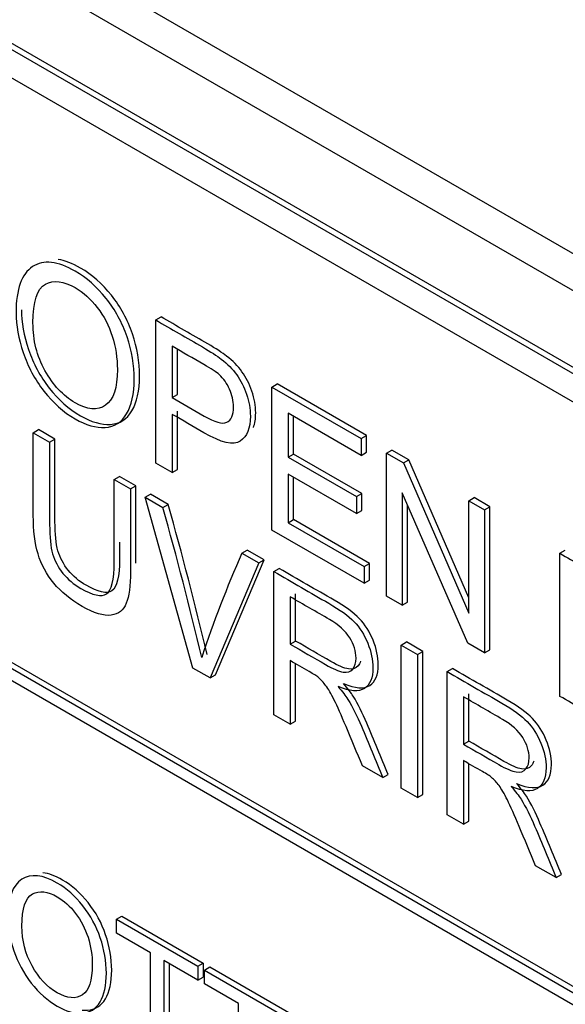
# Model space of a CAD drawing. Header units: inches. Extents: x 2 to 538, y -2 to 358.
# Tile 115 of 119: x 510.514 to 510.876, y 268.495 to 269.148. Entities that reach past the tile are written whole.
import ezdxf

# ---------------------------------------------------------------- set-up
doc = ezdxf.new("R2010")
doc.units = ezdxf.units.IN
doc.header["$MEASUREMENT"] = 0
doc.layers.add('Default', color=7, linetype='Continuous')
doc.layers.add('LAB20180', color=7, linetype='Continuous')

# ---------------------------------------------------------------- blocks, each defined once
blk = doc.blocks.new('SE6')
at = {"layer": 'LAB20180', "color": 7, "linetype": 'Continuous'}
for p, q in [((511.58423, 268.58695), (509.99324, 269.5055)), ((511.56302, 268.5747), (509.97203, 269.49326)), ((511.43011, 268.6004), (510.10494, 269.36549)), ((511.42657, 268.59836), (510.1014, 269.36345)), ((511.42657, 268.57958), (510.1014, 269.34467)), ((510.10461, 268.95539), (511.43044, 268.18992)), ((510.10107, 268.95335), (511.4269, 268.18788)), ((510.60423, 268.94909), (510.60777, 268.95113)), ((510.60423, 268.85426), (510.60423, 268.94909)), ((511.4269, 268.17972), (510.10107, 268.94518)), ((510.61506, 268.93173), (510.61506, 268.89763)), ((510.61859, 268.89968), (510.61859, 268.92967)), ((510.68121, 268.90464), (510.68475, 268.90668)), ((510.68121, 268.80982), (510.68121, 268.90464)), ((510.68121, 268.90464), (510.74042, 268.87046)), ((510.74396, 268.8725), (510.68475, 268.90668)), ((510.61506, 268.89763), (510.61859, 268.89968)), ((510.61506, 268.88652), (510.61506, 268.84801)), ((510.61859, 268.85006), (510.61859, 268.88857)), ((510.74042, 268.85935), (510.69198, 268.88731)), ((510.69198, 268.88731), (510.69198, 268.85815)), ((510.69552, 268.86019), (510.69552, 268.88527)), ((510.5231, 268.87434), (510.52663, 268.87638)), ((510.53746, 268.87013), (510.52663, 268.87638)), ((510.5231, 268.87434), (510.53392, 268.86809)), ((510.53392, 268.86809), (510.53746, 268.87013)), ((510.74042, 268.87046), (510.74396, 268.8725)), ((510.74042, 268.87046), (510.74042, 268.85935)), ((510.74396, 268.86139), (510.74396, 268.8725)), ((510.75721, 268.86077), (510.76074, 268.86281)), ((510.7719, 268.85637), (510.76074, 268.86281)), ((510.69198, 268.85815), (510.69552, 268.86019)), ((510.69198, 268.85815), (510.73731, 268.83198)), ((510.74084, 268.83402), (510.69552, 268.86019)), ((510.74042, 268.85935), (510.74396, 268.86139)), ((510.75721, 268.76594), (510.75721, 268.86077)), ((510.75721, 268.86077), (510.76836, 268.85433)), ((510.76836, 268.85433), (510.7719, 268.85637)), ((510.81177, 268.76486), (510.7719, 268.85637)), ((510.61506, 268.84801), (510.60423, 268.85426)), ((510.61506, 268.84801), (510.61859, 268.85006)), ((510.76836, 268.85433), (510.81177, 268.75471)), ((510.57673, 268.84337), (510.58027, 268.84541)), ((510.57673, 268.84337), (510.5875, 268.83716)), ((510.59104, 268.8392), (510.58027, 268.84541)), ((510.73731, 268.8208), (510.69198, 268.84697)), ((510.69198, 268.84697), (510.69198, 268.81471)), ((510.69552, 268.81675), (510.69552, 268.84493)), ((510.5875, 268.83716), (510.59104, 268.8392)), ((510.59718, 268.83157), (510.60072, 268.83361)), ((510.62889, 268.71837), (510.59718, 268.83157)), ((510.59718, 268.83157), (510.60893, 268.82478)), ((510.61247, 268.82682), (510.60072, 268.83361)), ((510.73731, 268.83198), (510.74084, 268.83402)), ((510.73731, 268.83198), (510.73731, 268.8208)), ((510.74084, 268.82285), (510.74084, 268.83402)), ((510.81106, 268.73485), (510.7676, 268.8345)), ((510.7676, 268.8345), (510.7676, 268.75995)), ((510.81177, 268.82926), (510.81531, 268.83131)), ((510.82575, 268.82528), (510.81531, 268.83131)), ((510.60893, 268.82478), (510.61247, 268.82682)), ((510.77113, 268.76199), (510.77113, 268.8264)), ((510.81177, 268.75471), (510.81177, 268.82926)), ((510.81177, 268.82926), (510.82221, 268.82323)), ((510.82221, 268.82323), (510.82575, 268.82528)), ((510.82575, 268.73045), (510.82575, 268.82528)), ((510.73731, 268.8208), (510.74084, 268.82285)), ((510.82221, 268.82323), (510.82221, 268.72841)), ((510.69198, 268.81471), (510.69552, 268.81675)), ((510.69198, 268.81471), (510.74234, 268.78564)), ((510.74587, 268.78768), (510.69552, 268.81675)), ((510.74234, 268.77453), (510.68121, 268.80982)), ((510.66137, 268.79451), (510.6649, 268.79655)), ((510.66137, 268.79451), (510.67246, 268.7881)), ((510.676, 268.79014), (510.6649, 268.79655)), ((510.87213, 268.79442), (510.87567, 268.79646)), ((510.87213, 268.69959), (510.87213, 268.79442)), ((510.67246, 268.7881), (510.64026, 268.71181)), ((510.6438, 268.71385), (510.676, 268.79014)), ((510.67246, 268.7881), (510.676, 268.79014)), ((510.68258, 268.78226), (510.68611, 268.7843)), ((510.74234, 268.78564), (510.74587, 268.78768)), ((510.74234, 268.78564), (510.74234, 268.77453)), ((510.74587, 268.77657), (510.74587, 268.78768)), ((510.68258, 268.68738), (510.68258, 268.78226)), ((510.74234, 268.77453), (510.74587, 268.77657)), ((510.6934, 268.76553), (510.6934, 268.73416)), ((510.69694, 268.7362), (510.69694, 268.76757)), ((510.7676, 268.75995), (510.75721, 268.76594)), ((510.7676, 268.75995), (510.77113, 268.76199)), ((510.6934, 268.73416), (510.69694, 268.7362)), ((510.76689, 268.73359), (510.77042, 268.73563)), ((510.76689, 268.6387), (510.76689, 268.73359)), ((510.76689, 268.73359), (510.77771, 268.72734)), ((510.78125, 268.72938), (510.77042, 268.73563)), ((510.82221, 268.72841), (510.81106, 268.73485)), ((510.77771, 268.72734), (510.78125, 268.72938)), ((510.77771, 268.72734), (510.77771, 268.63245)), ((510.78125, 268.63449), (510.78125, 268.72938)), ((510.82221, 268.72841), (510.82575, 268.73045)), ((510.6934, 268.72324), (510.6934, 268.68113)), ((510.69694, 268.68317), (510.69694, 268.72119)), ((510.64026, 268.71181), (510.62889, 268.71837)), ((510.64026, 268.71181), (510.6438, 268.71385)), ((510.79734, 268.71601), (510.80087, 268.71805)), ((510.79734, 268.62112), (510.79734, 268.71601)), ((510.8117, 268.66994), (510.8117, 268.70132)), ((510.80816, 268.69928), (510.80816, 268.6679)), ((510.6934, 268.68113), (510.68258, 268.68738)), ((510.6934, 268.68113), (510.69694, 268.68317)), ((510.80816, 268.6679), (510.8117, 268.66994)), ((510.80816, 268.65698), (510.80816, 268.61487)), ((510.8117, 268.61691), (510.8117, 268.65493)), ((510.7548, 268.64568), (510.74124, 268.65351)), ((510.7548, 268.64568), (510.75834, 268.64772)), ((510.77771, 268.63245), (510.76689, 268.6387)), ((510.77771, 268.63245), (510.78125, 268.63449)), ((510.80816, 268.61487), (510.79734, 268.62112)), ((510.80816, 268.61487), (510.8117, 268.61691)), ((510.86956, 268.57942), (510.856, 268.58725)), ((510.86956, 268.57942), (510.8731, 268.58146)), ((510.57824, 268.55179), (510.58178, 268.55383)), ((510.57824, 268.54253), (510.57824, 268.55179)), ((510.57824, 268.55179), (510.6322, 268.52064)), ((510.58178, 268.55383), (510.63573, 268.52268)), ((510.60073, 268.52955), (510.57824, 268.54253)), ((510.60073, 268.45983), (510.60073, 268.52955)), ((510.6322, 268.51138), (510.6097, 268.52437)), ((510.6097, 268.52437), (510.6097, 268.45466)), ((510.61324, 268.52233), (510.61324, 268.4567)), ((510.6322, 268.52064), (510.63573, 268.52268)), ((510.6322, 268.52064), (510.6322, 268.51138)), ((510.63573, 268.52268), (510.63573, 268.51343)), ((510.63652, 268.51814), (510.64006, 268.52018)), ((510.63652, 268.50889), (510.63652, 268.51814)), ((510.63652, 268.51814), (510.69052, 268.48696)), ((510.64006, 268.52018), (510.69406, 268.489)), ((510.6322, 268.51138), (510.63573, 268.51343)), ((510.65901, 268.4959), (510.63652, 268.50889)), ((510.65901, 268.42619), (510.65901, 268.4959))]:
    blk.add_line(p, q, dxfattribs=at)
for centre, radius, start, end in [((508.39549, 268.19832), 2.30039, 13.24518, 15.80288), ((508.39902, 268.20036), 2.30039, 13.24518, 15.80288), ((511.3627, 268.48412), 0.76695, 156.12678, 161.66456)]:
    blk.add_arc(centre, radius, start, end, dxfattribs=at)
for points, knots in [([(510.51167, 268.95385), (510.51167, 268.96957), (510.51533, 268.97971), (510.52261, 268.98447), (510.52985, 268.98922), (510.53934, 268.98813), (510.55847, 268.97709), (510.56525, 268.97109), (510.57132, 268.96342), (510.57741, 268.95572), (510.58204, 268.94719), (510.58521, 268.93791), (510.5884, 268.92857), (510.58996, 268.91919), (510.58996, 268.90013), (510.58832, 268.89249), (510.58493, 268.88687), (510.58155, 268.88127), (510.57684, 268.87822), (510.56459, 268.87746), (510.55792, 268.87942), (510.54311, 268.88798), (510.53622, 268.8941), (510.52408, 268.90969), (510.51949, 268.91822), (510.51326, 268.93671), (510.51167, 268.94552), (510.51167, 268.95385)], [0, 0, 0, 0, 0.133447, 0.133447, 0.133447, 0.256218, 0.256218, 0.337096, 0.337096, 0.337096, 0.41739, 0.41739, 0.41739, 0.505072, 0.505072, 0.593922, 0.593922, 0.593922, 0.671214, 0.671214, 0.748505, 0.748505, 0.832337, 0.832337, 0.916168, 0.916168, 1, 1, 1, 1]), ([(510.51521, 268.95589), (510.51521, 268.94756), (510.51679, 268.93875), (510.52302, 268.92026), (510.52762, 268.91173), (510.53975, 268.89614), (510.54664, 268.89002), (510.56146, 268.88146), (510.56813, 268.87951), (510.58038, 268.88026), (510.58509, 268.88331), (510.58847, 268.88891), (510.59186, 268.89453), (510.5935, 268.90217), (510.5935, 268.92124), (510.59193, 268.93061), (510.58874, 268.93995), (510.58557, 268.94923), (510.58095, 268.95776), (510.57485, 268.96546), (510.56879, 268.97313), (510.56201, 268.97913), (510.54899, 268.98664), (510.54402, 268.98854), (510.53952, 268.98918)], [0, 0, 0, 0, 0.0838316, 0.0838316, 0.1676631, 0.1676631, 0.2514947, 0.2514947, 0.3287862, 0.3287862, 0.4060777, 0.4060777, 0.4060777, 0.4949283, 0.4949283, 0.5826099, 0.5826099, 0.5826099, 0.662904, 0.662904, 0.662904, 0.7437817, 0.7437817, 0.8014817, 0.8014817, 0.8014817, 0.8014817]), ([(510.52288, 268.94713), (510.52288, 268.9357), (510.5255, 268.92516), (510.53081, 268.9156), (510.53614, 268.90598), (510.54278, 268.89883), (510.55891, 268.88952), (510.56563, 268.88892), (510.57088, 268.89252), (510.57616, 268.89614), (510.57881, 268.90398), (510.57881, 268.92387), (510.57766, 268.93122), (510.57318, 268.9453), (510.5699, 268.95168), (510.56552, 268.95736), (510.56119, 268.96299), (510.55634, 268.96739), (510.54327, 268.97494), (510.53666, 268.97573), (510.53113, 268.97279), (510.52564, 268.96987), (510.52288, 268.96133), (510.52288, 268.94713)], [0, 0, 0, 0, 0.129275, 0.129275, 0.129275, 0.243005, 0.243005, 0.359073, 0.359073, 0.359073, 0.493901, 0.493901, 0.579129, 0.579129, 0.664357, 0.664357, 0.664357, 0.743292, 0.743292, 0.854918, 0.854918, 0.854918, 1, 1, 1, 1]), ([(510.60423, 268.94909), (510.61457, 268.94312), (510.6249, 268.93716), (510.63523, 268.93119), (510.6407, 268.92803), (510.64485, 268.92532), (510.6477, 268.92311), (510.65175, 268.91996), (510.65513, 268.91654), (510.65787, 268.91275), (510.66057, 268.909), (510.66279, 268.90474), (510.66443, 268.89981), (510.66606, 268.89492), (510.66694, 268.89015), (510.66694, 268.87734), (510.6647, 268.87181), (510.66027, 268.86882), (510.65579, 268.86578), (510.64775, 268.86765), (510.63616, 268.87434), (510.62913, 268.8784), (510.62209, 268.88246), (510.61506, 268.88652)], [0, 0, 0, 0, 0.217014, 0.217014, 0.217014, 0.304537, 0.304537, 0.304537, 0.381356, 0.381356, 0.381356, 0.454221, 0.454221, 0.454221, 0.534351, 0.534351, 0.671107, 0.671107, 0.671107, 0.85226, 0.85226, 0.85226, 1, 1, 1, 1]), ([(510.66901, 268.87779), (510.66999, 268.88045), (510.67048, 268.88368), (510.67048, 268.8922), (510.66959, 268.89696), (510.66796, 268.90185), (510.66632, 268.90678), (510.66411, 268.91104), (510.6614, 268.9148), (510.65867, 268.91858), (510.65528, 268.922), (510.65123, 268.92515), (510.64839, 268.92736), (510.64423, 268.93007), (510.63877, 268.93323), (510.62843, 268.9392), (510.6181, 268.94516), (510.60777, 268.95113)], [0.4016159, 0.4016159, 0.4016159, 0.4016159, 0.4656485, 0.4656485, 0.5457788, 0.5457788, 0.5457788, 0.6186441, 0.6186441, 0.6186441, 0.6954631, 0.6954631, 0.6954631, 0.7829864, 0.7829864, 0.7829864, 1, 1, 1, 1]), ([(510.61506, 268.89763), (510.62215, 268.89354), (510.62924, 268.88945), (510.63633, 268.88536), (510.64338, 268.88128), (510.64835, 268.87993), (510.65426, 268.88258), (510.65573, 268.88602), (510.65573, 268.89549), (510.65486, 268.8994), (510.65316, 268.90322), (510.65145, 268.90708), (510.64912, 268.91029), (510.64628, 268.91288), (510.64444, 268.91455), (510.64103, 268.91673), (510.63611, 268.91957), (510.62909, 268.92362), (510.62207, 268.92767), (510.61506, 268.93173)], [0, 0, 0, 0, 0.215503, 0.215503, 0.215503, 0.355036, 0.355036, 0.494568, 0.494568, 0.595609, 0.595609, 0.595609, 0.683177, 0.683177, 0.683177, 0.786668, 0.786668, 0.786668, 1, 1, 1, 1]), ([(510.5875, 268.83716), (510.5875, 268.81889), (510.5875, 268.80062), (510.5875, 268.78236), (510.5875, 268.77282), (510.58657, 268.76579), (510.58471, 268.7613), (510.58284, 268.75678), (510.57952, 268.75414), (510.56979, 268.75269), (510.56339, 268.75467), (510.54786, 268.76364), (510.54158, 268.76878), (510.53666, 268.77466), (510.53178, 268.78048), (510.52835, 268.78697), (510.52621, 268.79401), (510.52411, 268.80095), (510.5231, 268.8095), (510.5231, 268.81954), (510.5231, 268.83781), (510.5231, 268.85607), (510.5231, 268.87434)], [0, 0, 0, 0, 0.229407, 0.229407, 0.229407, 0.325751, 0.325751, 0.325751, 0.415564, 0.415564, 0.505378, 0.505378, 0.592696, 0.592696, 0.592696, 0.669455, 0.669455, 0.669455, 0.770582, 0.770582, 0.770582, 1, 1, 1, 1]), ([(510.58027, 268.80171), (510.58027, 268.79806), (510.58027, 268.7944), (510.58027, 268.79074), (510.58027, 268.77881), (510.57855, 268.77182), (510.57518, 268.76956), (510.57179, 268.76729), (510.56611, 268.76866), (510.55807, 268.77319), (510.55342, 268.77581), (510.54951, 268.77919), (510.54626, 268.78317), (510.54303, 268.78711), (510.54072, 268.79147), (510.53943, 268.79608), (510.53811, 268.80075), (510.53746, 268.80719), (510.53746, 268.81546), (510.53746, 268.83368), (510.53746, 268.85191), (510.53746, 268.87013)], [0.2176308, 0.2176308, 0.2176308, 0.2176308, 0.2722451, 0.2722451, 0.2722451, 0.3984182, 0.3984182, 0.3984182, 0.5044666, 0.5044666, 0.5044666, 0.5749832, 0.5749832, 0.5749832, 0.6357104, 0.6357104, 0.6357104, 0.7277268, 0.7277268, 0.7277268, 1, 1, 1, 1]), ([(510.53392, 268.86809), (510.53392, 268.84987), (510.53392, 268.83164), (510.53392, 268.81342), (510.53392, 268.80515), (510.53458, 268.79871), (510.53589, 268.79404), (510.53718, 268.78943), (510.5395, 268.78507), (510.54273, 268.78113), (510.54597, 268.77715), (510.54989, 268.77377), (510.55453, 268.77115), (510.56257, 268.76662), (510.56826, 268.76525), (510.57165, 268.76752), (510.57501, 268.76978), (510.57673, 268.77677), (510.57673, 268.7887), (510.57673, 268.80693), (510.57673, 268.82515), (510.57673, 268.84337)], [0, 0, 0, 0, 0.272273, 0.272273, 0.272273, 0.36429, 0.36429, 0.36429, 0.425017, 0.425017, 0.425017, 0.495533, 0.495533, 0.495533, 0.601582, 0.601582, 0.601582, 0.727755, 0.727755, 0.727755, 1, 1, 1, 1]), ([(510.87213, 268.79442), (510.88155, 268.78898), (510.89098, 268.78354), (510.9004, 268.7781), (510.90679, 268.7744), (510.91171, 268.77112), (510.91505, 268.76831), (510.91975, 268.76435), (510.9238, 268.75972), (510.92708, 268.75455), (510.93139, 268.74775), (510.93468, 268.7405), (510.93894, 268.72491), (510.94004, 268.71676), (510.94004, 268.70111), (510.93932, 268.69508), (510.93637, 268.68567), (510.93451, 268.68214), (510.93227, 268.67983), (510.92999, 268.67748), (510.92746, 268.67604), (510.92478, 268.67551), (510.92206, 268.67496), (510.91877, 268.67532), (510.91111, 268.67759), (510.90674, 268.67961), (510.90176, 268.68248), (510.89189, 268.68819), (510.88201, 268.69389), (510.87213, 268.69959)], [0, 0, 0, 0, 0.150345, 0.150345, 0.150345, 0.228664, 0.228664, 0.228664, 0.300657, 0.300657, 0.300657, 0.39723, 0.39723, 0.493802, 0.493802, 0.575961, 0.575961, 0.65812, 0.65812, 0.65812, 0.714757, 0.714757, 0.714757, 0.778567, 0.778567, 0.842377, 0.842377, 0.842377, 1, 1, 1, 1]), ([(510.7286, 268.70814), (510.73647, 268.70479), (510.74226, 268.70441), (510.74981, 268.70927), (510.75172, 268.71385), (510.75172, 268.72578), (510.75056, 268.73118), (510.74828, 268.73686), (510.74604, 268.74245), (510.74297, 268.74723), (510.73915, 268.75116), (510.73538, 268.75504), (510.7298, 268.75908), (510.72247, 268.76331), (510.71035, 268.77031), (510.69823, 268.77731), (510.68611, 268.7843)], [0, 0, 0, 0, 0.153067, 0.153067, 0.306133, 0.306133, 0.425987, 0.425987, 0.425987, 0.533297, 0.533297, 0.533297, 0.681425, 0.681425, 0.681425, 1, 1, 1, 1]), ([(510.68258, 268.78226), (510.6947, 268.77527), (510.70682, 268.76827), (510.71894, 268.76127), (510.72626, 268.75704), (510.73184, 268.753), (510.73561, 268.74912), (510.73943, 268.74519), (510.7425, 268.74041), (510.74474, 268.73482), (510.74702, 268.72914), (510.74819, 268.72374), (510.74819, 268.71181), (510.74627, 268.70723), (510.73873, 268.70237), (510.73293, 268.70275), (510.72506, 268.70609)], [0, 0, 0, 0, 0.318575, 0.318575, 0.318575, 0.466703, 0.466703, 0.466703, 0.574013, 0.574013, 0.574013, 0.693867, 0.693867, 0.846933, 0.846933, 1, 1, 1, 1]), ([(510.6934, 268.73416), (510.70119, 268.72966), (510.70897, 268.72517), (510.71675, 268.72068), (510.72173, 268.71781), (510.72561, 268.71613), (510.7284, 268.71572), (510.73121, 268.71531), (510.73337, 268.71594), (510.73479, 268.71771), (510.73623, 268.7195), (510.73698, 268.72188), (510.73698, 268.72945), (510.73556, 268.734), (510.73277, 268.73845), (510.72992, 268.74299), (510.7255, 268.747), (510.71937, 268.75054), (510.71072, 268.75554), (510.70206, 268.76054), (510.6934, 268.76553)], [0, 0, 0, 0, 0.228536, 0.228536, 0.228536, 0.344079, 0.344079, 0.344079, 0.424532, 0.424532, 0.424532, 0.498881, 0.498881, 0.606611, 0.606611, 0.606611, 0.74578, 0.74578, 0.74578, 1, 1, 1, 1]), ([(510.73998, 268.72296), (510.73961, 268.72173), (510.73906, 268.72066), (510.73833, 268.71975), (510.73691, 268.71798), (510.73475, 268.71735), (510.73193, 268.71776), (510.72914, 268.71817), (510.72526, 268.71985), (510.72029, 268.72272), (510.7125, 268.72721), (510.70472, 268.73171), (510.69694, 268.7362)], [0.5375674, 0.5375674, 0.5375674, 0.5375674, 0.5754679, 0.5754679, 0.5754679, 0.6559215, 0.6559215, 0.6559215, 0.7714644, 0.7714644, 0.7714644, 1, 1, 1, 1]), ([(510.74124, 268.65351), (510.73762, 268.66219), (510.73399, 268.67087), (510.73036, 268.67955), (510.72722, 268.68707), (510.72457, 268.69293), (510.72255, 268.69713), (510.7205, 268.70137), (510.71861, 268.70452), (510.71702, 268.70663), (510.7154, 268.7088), (510.71374, 268.71055), (510.71205, 268.71203), (510.71087, 268.71306), (510.70882, 268.71433), (510.70598, 268.71598), (510.70179, 268.7184), (510.6976, 268.72082), (510.6934, 268.72324)], [0, 0, 0, 0, 0.307391, 0.307391, 0.307391, 0.515966, 0.515966, 0.515966, 0.634269, 0.634269, 0.634269, 0.717028, 0.717028, 0.717028, 0.809332, 0.809332, 0.809332, 1, 1, 1, 1]), ([(510.79734, 268.71601), (510.80946, 268.70901), (510.82158, 268.70201), (510.8337, 268.69502), (510.84102, 268.69079), (510.8466, 268.68675), (510.85037, 268.68286), (510.85419, 268.67893), (510.85726, 268.67415), (510.8595, 268.66856), (510.86178, 268.66288), (510.86295, 268.65748), (510.86295, 268.64555), (510.86103, 268.64098), (510.85349, 268.63611), (510.84769, 268.63649), (510.83982, 268.63984)], [0, 0, 0, 0, 0.318575, 0.318575, 0.318575, 0.466703, 0.466703, 0.466703, 0.574013, 0.574013, 0.574013, 0.693867, 0.693867, 0.846933, 0.846933, 1, 1, 1, 1]), ([(510.84335, 268.64188), (510.85123, 268.63853), (510.85702, 268.63816), (510.86457, 268.64302), (510.86648, 268.64759), (510.86648, 268.65953), (510.86532, 268.66492), (510.86304, 268.6706), (510.8608, 268.67619), (510.85773, 268.68097), (510.85391, 268.6849), (510.85013, 268.68879), (510.84456, 268.69283), (510.83723, 268.69706), (510.82511, 268.70405), (510.81299, 268.71105), (510.80087, 268.71805)], [0, 0, 0, 0, 0.153067, 0.153067, 0.306133, 0.306133, 0.425987, 0.425987, 0.425987, 0.533297, 0.533297, 0.533297, 0.681425, 0.681425, 0.681425, 1, 1, 1, 1]), ([(510.72506, 268.70609), (510.7279, 268.70281), (510.73009, 268.69997), (510.73157, 268.6976), (510.73483, 268.69236), (510.7378, 268.68637), (510.74059, 268.67977), (510.74539, 268.66842), (510.75006, 268.65704), (510.7548, 268.64568)], [0, 0, 0, 0, 0.159077, 0.159077, 0.159077, 0.452408, 0.452408, 0.452408, 1, 1, 1, 1]), ([(510.75834, 268.64772), (510.7536, 268.65908), (510.74892, 268.67046), (510.74412, 268.68181), (510.74133, 268.68841), (510.73837, 268.6944), (510.7351, 268.69965), (510.73363, 268.70201), (510.73144, 268.70485), (510.7286, 268.70814)], [0, 0, 0, 0, 0.547592, 0.547592, 0.547592, 0.840923, 0.840923, 0.840923, 1, 1, 1, 1]), ([(510.80816, 268.6679), (510.81595, 268.66341), (510.82373, 268.65891), (510.83151, 268.65442), (510.83648, 268.65155), (510.84037, 268.64988), (510.84315, 268.64947), (510.84597, 268.64905), (510.84813, 268.64969), (510.84955, 268.65145), (510.85099, 268.65324), (510.85174, 268.65562), (510.85174, 268.6632), (510.85032, 268.66774), (510.84753, 268.67219), (510.84468, 268.67674), (510.84026, 268.68075), (510.83413, 268.68428), (510.82548, 268.68928), (510.81682, 268.69428), (510.80816, 268.69928)], [0, 0, 0, 0, 0.228536, 0.228536, 0.228536, 0.344079, 0.344079, 0.344079, 0.424532, 0.424532, 0.424532, 0.498881, 0.498881, 0.606611, 0.606611, 0.606611, 0.74578, 0.74578, 0.74578, 1, 1, 1, 1]), ([(510.85474, 268.65671), (510.85437, 268.65547), (510.85382, 268.65441), (510.85309, 268.6535), (510.85167, 268.65173), (510.84951, 268.65109), (510.84669, 268.65151), (510.8439, 268.65192), (510.84002, 268.65359), (510.83504, 268.65646), (510.82726, 268.66096), (510.81948, 268.66545), (510.8117, 268.66994)], [0.5375674, 0.5375674, 0.5375674, 0.5375674, 0.5754679, 0.5754679, 0.5754679, 0.6559215, 0.6559215, 0.6559215, 0.7714644, 0.7714644, 0.7714644, 1, 1, 1, 1]), ([(510.856, 268.58725), (510.85238, 268.59593), (510.84875, 268.60461), (510.84512, 268.61329), (510.84198, 268.62081), (510.83933, 268.62668), (510.8373, 268.63087), (510.83526, 268.63511), (510.83337, 268.63826), (510.83178, 268.64038), (510.83016, 268.64254), (510.8285, 268.64429), (510.82681, 268.64577), (510.82563, 268.64681), (510.82358, 268.64808), (510.82074, 268.64972), (510.81655, 268.65214), (510.81236, 268.65456), (510.80816, 268.65698)], [0, 0, 0, 0, 0.307391, 0.307391, 0.307391, 0.515966, 0.515966, 0.515966, 0.634269, 0.634269, 0.634269, 0.717028, 0.717028, 0.717028, 0.809332, 0.809332, 0.809332, 1, 1, 1, 1]), ([(510.8731, 268.58146), (510.86836, 268.59283), (510.86368, 268.6042), (510.85888, 268.61555), (510.85609, 268.62215), (510.85313, 268.62815), (510.84986, 268.63339), (510.84838, 268.63576), (510.8462, 268.6386), (510.84335, 268.64188)], [0, 0, 0, 0, 0.547592, 0.547592, 0.547592, 0.840923, 0.840923, 0.840923, 1, 1, 1, 1]), ([(510.83982, 268.63984), (510.84266, 268.63656), (510.84485, 268.63372), (510.84633, 268.63135), (510.84959, 268.62611), (510.85256, 268.62011), (510.85535, 268.61351), (510.86015, 268.60216), (510.86482, 268.59079), (510.86956, 268.57942)], [0, 0, 0, 0, 0.159077, 0.159077, 0.159077, 0.452408, 0.452408, 0.452408, 1, 1, 1, 1]), ([(510.5063, 268.55279), (510.5063, 268.56588), (510.50931, 268.57434), (510.51541, 268.57829), (510.52144, 268.58219), (510.52934, 268.58134), (510.54523, 268.57216), (510.55092, 268.56714), (510.55593, 268.56078), (510.56103, 268.55431), (510.56485, 268.54727), (510.5675, 268.53954), (510.57016, 268.53173), (510.5715, 268.52392), (510.5715, 268.50805), (510.57009, 268.50171), (510.56454, 268.4923), (510.56057, 268.4898), (510.55543, 268.48951), (510.55032, 268.48923), (510.54482, 268.4908), (510.53248, 268.49792), (510.52674, 268.50302), (510.51664, 268.51601), (510.51281, 268.52311), (510.51017, 268.53084), (510.50754, 268.53854), (510.5063, 268.54585), (510.5063, 268.55279)], [0, 0, 0, 0, 0.133501, 0.133501, 0.133501, 0.256494, 0.256494, 0.336935, 0.336935, 0.336935, 0.41723, 0.41723, 0.41723, 0.502263, 0.502263, 0.588431, 0.588431, 0.674599, 0.674599, 0.674599, 0.751492, 0.751492, 0.834891, 0.834891, 0.918291, 0.918291, 0.918291, 1, 1, 1, 1]), ([(510.55556, 268.49163), (510.55671, 268.49152), (510.55785, 268.49149), (510.55897, 268.49155), (510.56411, 268.49184), (510.56807, 268.49434), (510.57363, 268.50375), (510.57504, 268.51009), (510.57504, 268.52596), (510.5737, 268.53377), (510.57103, 268.54158), (510.56839, 268.54931), (510.56456, 268.55635), (510.55947, 268.56282), (510.55446, 268.56918), (510.54877, 268.5742), (510.53769, 268.5806), (510.53332, 268.5822), (510.52939, 268.58262)], [0.3085794, 0.3085794, 0.3085794, 0.3085794, 0.3254014, 0.3254014, 0.3254014, 0.411569, 0.411569, 0.4977366, 0.4977366, 0.5827704, 0.5827704, 0.5827704, 0.6630647, 0.6630647, 0.6630647, 0.7435058, 0.7435058, 0.8049135, 0.8049135, 0.8049135, 0.8049135]), ([(510.51559, 268.54721), (510.51559, 268.5377), (510.51782, 268.52889), (510.52224, 268.52093), (510.52668, 268.51292), (510.53216, 268.50699), (510.54564, 268.49921), (510.5512, 268.49874), (510.55561, 268.50171), (510.56001, 268.50467), (510.56217, 268.51128), (510.56217, 268.52784), (510.56126, 268.53394), (510.55935, 268.53983), (510.55744, 268.54569), (510.55475, 268.551), (510.55115, 268.55571), (510.54752, 268.56045), (510.54345, 268.56409), (510.53257, 268.57037), (510.52711, 268.571), (510.52251, 268.56856), (510.51793, 268.56613), (510.51559, 268.55904), (510.51559, 268.54721)], [0, 0, 0, 0, 0.129375, 0.129375, 0.129375, 0.243501, 0.243501, 0.35918, 0.35918, 0.35918, 0.497727, 0.497727, 0.585306, 0.585306, 0.585306, 0.664209, 0.664209, 0.664209, 0.742367, 0.742367, 0.854819, 0.854819, 0.854819, 1, 1, 1, 1])]:
    blk.add_open_spline(points, degree=3, knots=knots, dxfattribs=at)
blk.add_open_spline([(510.59104, 268.78781), (510.59104, 268.80494), (510.59104, 268.82207), (510.59104, 268.8392)], degree=3, dxfattribs=at)

msp = doc.modelspace()

# ---------------------------------------------------------------- block references
at = {"layer": 'Default'}
msp.add_blockref('SE6', (0, 0), dxfattribs=at)

doc.saveas('drawing.dxf')
